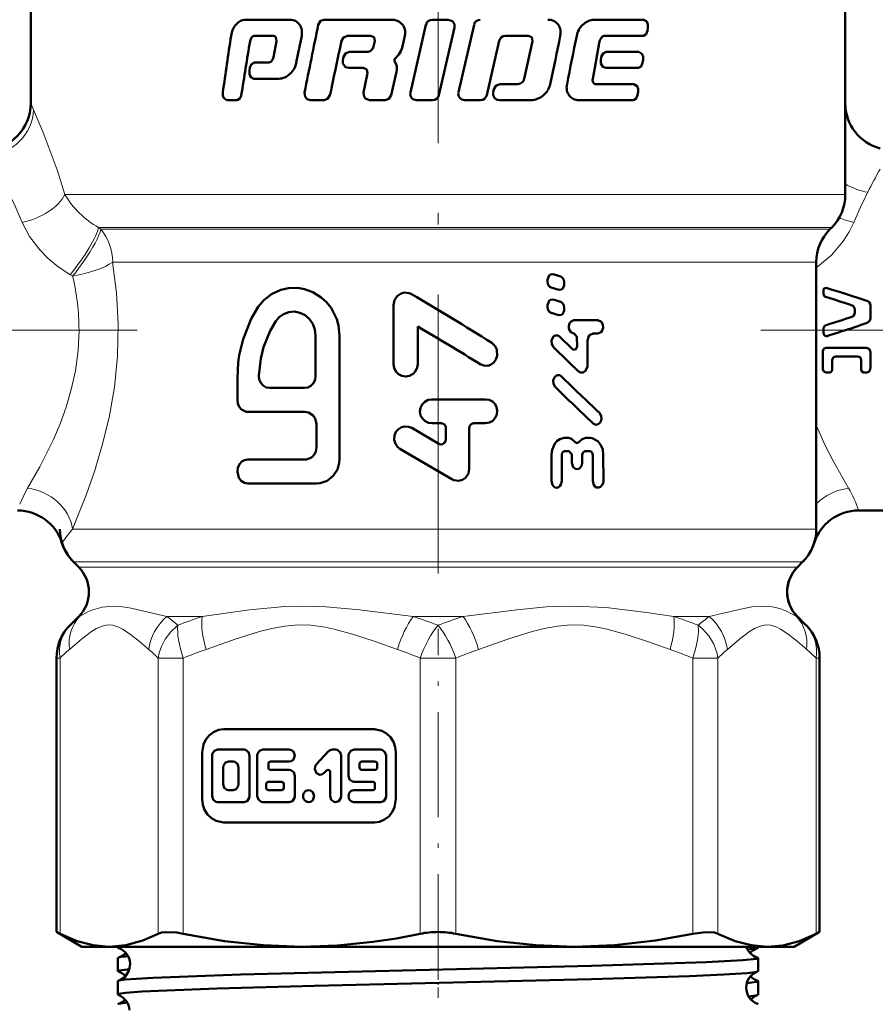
# Model space of a CAD drawing. Extents: x -2065 to 2446, y -1961 to 629.
# Tile 38 of 59: x 129 to 165, y -25 to 17. Entities that reach past the tile are written whole.
import ezdxf

# ---------------------------------------------------------------- set-up
doc = ezdxf.new("R2010")
doc.units = 0
doc.linetypes.add('DASHDOT', pattern=[18.5, 12, -3, 0.5, -3])

msp = doc.modelspace()

# ---------------------------------------------------------------- linework, layer by layer
at = {"color": 7, "linetype": 'DASHDOT', "lineweight": 18}
for p, q in [((146.565, 23.775), (146.565, -11.918)), ((133.638, 3.738), (104.103, 3.738)), ((160.439, 3.738), (188.94, 3.738))]:
    msp.add_line(p, q, dxfattribs=at)
at = {"color": 7, "lineweight": 50}
for p, q in [((129.065, 20.791), (129.065, 13.488)), ((164.065, 20.791), (164.065, 13.488)), ((164.065, 9.567), (164.065, 20.791)), ((138.28, 17.082), (140.206, 17.082)), ((141.664, 17.082), (144.55, 17.082)), ((146.32, 17.082), (147.004, 17.082)), ((153.276, 17.082), (155.408, 17.082)), ((146.047, 16.868), (145.375, 13.959)), ((146.604, 13.838), (147.277, 16.747)), ((148.111, 16.868), (147.441, 13.96)), ((155.563, 16.608), (155.583, 16.748)), ((138.71, 16.393), (139.47, 16.393)), ((139.625, 16.161), (139.498, 15.468)), ((139.599, 16.326), (139.625, 16.161)), ((140.476, 15.239), (140.706, 16.391)), ((142.676, 16.393), (143.661, 16.393)), ((143.661, 16.393), (143.819, 16.326)), ((143.85, 16.161), (143.797, 15.929)), ((143.819, 16.326), (143.85, 16.161)), ((145.022, 15.874), (145.142, 16.391)), ((148.661, 13.838), (149.192, 16.18)), ((149.457, 16.393), (150.443, 16.393)), ((150.626, 16.162), (150.272, 14.54)), ((150.443, 16.393), (150.596, 16.326)), ((150.596, 16.326), (150.626, 16.162)), ((153.296, 15.007), (153.509, 16.162)), ((153.749, 16.393), (155.387, 16.393)), ((142.756, 15.698), (143.506, 15.698)), ((153.794, 15.698), (155.197, 15.698)), ((138.676, 15.236), (139.26, 15.236)), ((142.5, 15.485), (142.47, 15.344)), ((144.78, 15.128), (144.704, 15.287)), ((144.72, 15.408), (144.885, 15.584)), ((153.581, 15.485), (153.555, 15.344)), ((155.355, 15.222), (155.377, 15.362)), ((138.479, 15.021), (138.457, 14.881)), ((142.725, 15.009), (143.351, 15.009)), ((143.351, 15.009), (143.508, 14.942)), ((143.508, 14.942), (143.54, 14.778)), ((144.554, 13.838), (144.783, 14.837)), ((153.211, 14.544), (153.296, 15.007)), ((153.768, 15.009), (155.175, 15.009)), ((138.653, 14.547), (139.729, 14.547)), ((143.54, 14.778), (143.358, 13.959)), ((148.967, 14.101), (148.935, 13.96)), ((149.233, 14.314), (149.986, 14.314)), ((153.369, 14.314), (154.979, 14.314)), ((155.142, 13.837), (155.164, 13.978)), ((137.486, 13.624), (137.929, 13.624)), ((141.067, 13.624), (141.674, 13.624)), ((143.62, 13.624), (144.286, 13.624)), ((145.647, 13.624), (146.331, 13.624)), ((147.713, 13.625), (148.392, 13.625)), ((149.201, 13.625), (150.547, 13.625)), ((152.616, 13.624), (154.957, 13.624)), ((163.401, 8.074), (163.479, 8.152)), ((162.815, 6.66), (162.815, -4.812)), ((151.838, 6.043), (151.506, 6.145)), ((151.275, 5.902), (151.275, 5.815)), ((151.42, 5.572), (151.751, 5.47)), ((151.986, 5.713), (151.986, 5.8)), ((163.132, 5.494), (163.132, 5.291)), ((144.651, 4.808), (144.651, 2.278)), ((151.275, 4.813), (151.275, 4.726)), ((151.838, 4.954), (151.506, 5.056)), ((151.986, 4.625), (151.986, 4.711)), ((165.14, 4.241), (165.14, 4.8)), ((151.42, 4.483), (151.751, 4.381)), ((164.472, 4.5), (164.472, 4.617)), ((145.692, 2.278), (145.692, 3.9)), ((152.399, 4.163), (153.434, 4.163)), ((163.132, 3.738), (163.132, 3.819)), ((141.303, 1.766), (141.303, 3.51)), ((142.333, -1.825), (142.333, 3.51)), ((152.338, 2.925), (151.785, 3.461)), ((152.412, 3.592), (152.399, 3.592)), ((152.535, 3.433), (152.536, 3.052)), ((153.434, 3.592), (153.233, 3.592)), ((163.132, 3.611), (163.132, 3.738)), ((152.984, 2.229), (152.983, 3.275)), ((163.237, 2.981), (164.986, 2.981)), ((163.097, 2.075), (163.097, 2.826)), ((164.62, 2.609), (163.639, 2.609)), ((165.14, 2.113), (165.14, 2.787)), ((163.501, 2.05), (163.501, 2.455)), ((164.747, 2.05), (164.747, 2.455)), ((163.386, 1.923), (163.237, 1.923)), ((164.986, 1.923), (164.852, 1.923)), ((137.941, 1.663), (137.941, 0.74)), ((139.321, 1.253), (140.823, 1.253)), ((146.292, 0.764), (148.611, 0.764)), ((138.387, 0.227), (140.846, 0.227)), ((141.338, -0.286), (141.338, -1.312)), ((146.696, -0.263), (146.292, -0.263)), ((148.108, -0.263), (148.611, -0.263)), ((146.595, -1.151), (145.434, -0.466)), ((146.898, -0.469), (146.898, -0.972)), ((147.907, -2.224), (147.907, -0.469)), ((151.986, -0.897), (152.17, -0.897)), ((152.912, -0.895), (153.1, -0.895)), ((144.93, -1.359), (147.151, -2.672)), ((151.444, -1.611), (151.445, -2.751)), ((151.878, -2.75), (151.877, -1.626)), ((152.195, -1.467), (151.999, -1.467)), ((152.318, -1.625), (152.318, -1.958)), ((152.764, -1.957), (152.764, -1.624)), ((153.088, -1.466), (152.888, -1.466)), ((153.213, -1.624), (153.214, -2.748)), ((153.667, -2.748), (153.666, -1.607)), ((138.387, -1.825), (140.846, -1.825)), ((138.387, -2.851), (141.338, -2.851)), ((164.631, -4.012), (171.065, -4.012)), ((130.901, -6.226), (131.126, -6.451)), ((162.005, -6.451), (162.229, -6.226)), ((131.126, -8.572), (130.755, -8.943)), ((131.126, -8.572), (130.755, -8.943)), ((162.005, -8.572), (162.375, -8.943)), ((162.005, -8.572), (162.375, -8.943)), ((130.715, -8.984), (130.755, -8.943)), ((130.169, -22.129), (130.169, -10.357)), ((162.961, -22.129), (162.961, -10.357)), ((162.961, -22.129), (162.961, -10.357)), ((143.832, -13.418), (137.353, -13.418)), ((138.229, -14.289), (137.092, -14.289)), ((140.175, -14.289), (139.037, -14.289)), ((141.86, -14.364), (141.335, -14.932)), ((142.166, -14.289), (142.027, -14.289)), ((144.093, -14.289), (142.956, -14.289)), ((136.429, -14.418), (136.429, -16.418)), ((136.855, -14.546), (136.855, -16.29)), ((137.755, -14.802), (137.565, -14.802)), ((138.466, -16.29), (138.466, -14.546)), ((138.8, -14.546), (138.8, -16.29)), ((139.369, -14.802), (140.175, -14.802)), ((142.403, -16.29), (142.403, -14.546)), ((142.719, -14.546), (142.719, -15.418)), ((143.856, -14.802), (143.288, -14.802)), ((144.33, -16.29), (144.33, -14.546)), ((144.756, -16.418), (144.756, -14.418)), ((137.328, -15.059), (137.328, -15.777)), ((137.992, -15.777), (137.992, -15.059)), ((139.274, -15.059), (139.274, -14.905)), ((140.175, -15.161), (139.369, -15.161)), ((141.67, -15.295), (141.767, -15.19)), ((143.193, -14.905), (143.193, -15.059)), ((143.288, -15.161), (143.856, -15.161)), ((143.951, -15.059), (143.951, -14.905)), ((140.412, -16.29), (140.412, -15.418)), ((141.929, -15.262), (141.929, -16.29)), ((137.565, -16.033), (137.755, -16.033)), ((139.183, -15.777), (139.183, -15.931)), ((139.843, -15.674), (139.277, -15.674)), ((139.277, -16.033), (139.843, -16.033)), ((139.938, -15.931), (139.938, -15.777)), ((142.956, -15.674), (143.761, -15.674)), ((143.761, -16.033), (142.956, -16.033)), ((143.856, -15.777), (143.856, -15.931)), ((137.092, -16.546), (138.229, -16.546)), ((139.037, -16.546), (140.175, -16.546)), ((142.956, -16.546), (144.093, -16.546)), ((137.353, -17.418), (143.832, -17.418)), ((130.169, -22.129), (130.322, -22.207)), ((131.265, -22.762), (130.169, -22.129)), ((161.865, -22.762), (162.961, -22.129)), ((162.809, -22.207), (162.961, -22.129)), ((131.265, -22.762), (132.43, -22.762)), ((132.43, -22.762), (140.71, -22.762)), ((132.806, -22.805), (132.806, -22.762)), ((140.71, -22.762), (146.565, -22.762)), ((146.565, -22.762), (152.42, -22.762)), ((152.42, -22.762), (160.701, -22.762)), ((159.866, -22.888), (160.283, -22.83)), ((160.325, -22.805), (160.325, -22.762)), ((160.701, -22.762), (161.865, -22.762)), ((132.806, -23.81), (132.806, -23.248)), ((160.325, -23.81), (160.325, -23.248)), ((132.806, -24.816), (132.806, -24.243)), ((160.325, -24.816), (160.325, -24.243))]:
    msp.add_line(p, q, dxfattribs=at)
at = {"color": 7, "lineweight": 18}
for p, q in [((129.065, 13.488), (129.187, 13.214)), ((130.533, 9.567), (164.065, 9.567)), ((131.978, 8.152), (163.479, 8.152)), ((131.978, 8.152), (132.08, 8.074)), ((132.08, 8.074), (163.401, 8.074)), ((132.584, 6.66), (132.791, 6.66)), ((132.791, 6.66), (160.13, 6.66)), ((160.13, 6.66), (162.815, 6.66)), ((130.864, 6.061), (130.758, 6.123)), ((162.815, -0.319), (162.846, -0.396)), ((162.846, -0.396), (162.816, -0.403)), ((130.86, -4.812), (162.815, -4.812)), ((162.229, -6.226), (130.901, -6.226)), ((131.126, -6.451), (162.005, -6.451)), ((131.163, -8.572), (131.126, -8.572)), ((134.914, -8.572), (136.435, -8.572)), ((145.489, -8.572), (147.641, -8.572)), ((156.695, -8.572), (158.217, -8.572)), ((161.967, -8.572), (162.005, -8.572)), ((130.745, -8.953), (130.755, -8.943)), ((130.755, -8.943), (130.782, -8.917)), ((162.331, -8.899), (162.375, -8.943)), ((162.375, -8.943), (162.413, -8.983)), ((130.169, -10.357), (130.322, -10.357)), ((130.322, -10.357), (130.322, -22.207)), ((134.538, -22.207), (134.538, -10.357)), ((134.538, -10.357), (135.62, -10.357)), ((135.62, -10.357), (135.62, -22.207)), ((145.8, -22.207), (145.8, -10.357)), ((146.565, -10.357), (145.8, -10.357)), ((147.331, -10.357), (146.565, -10.357)), ((147.331, -10.357), (147.331, -22.207)), ((157.51, -22.207), (157.51, -10.357)), ((157.51, -10.357), (158.592, -10.357)), ((158.592, -10.357), (158.592, -22.207)), ((162.809, -22.207), (162.809, -10.357)), ((162.809, -10.357), (162.961, -10.357))]:
    msp.add_line(p, q, dxfattribs=at)
at = {"color": 7, "linetype": 'DASHDOT', "lineweight": 18, "ltscale": 0.376445}
msp.add_line((146.565, -24.16), (146.565, -9.102), dxfattribs=at)
at = {"color": 7, "linetype": 'DASHDOT', "lineweight": 18, "ltscale": 0.037488}
msp.add_line((146.565, -24.962), (146.565, -23.462), dxfattribs=at)
at = {"color": 7, "lineweight": 50}
for points in [[(141.664, 17.082), (141.519, 17.032), (141.42, 16.868)], [(147.277, 16.747), (147.269, 16.894), (147.185, 17.016), (147.004, 17.082)], [(155.583, 16.748), (155.58, 16.881), (155.535, 17.001), (155.408, 17.082)], [(155.387, 16.393), (155.507, 16.463), (155.563, 16.608)], [(142.421, 16.179), (142.498, 16.32), (142.676, 16.393)], [(142.756, 15.698), (142.606, 15.648), (142.5, 15.485)], [(153.794, 15.698), (153.654, 15.633), (153.581, 15.485)], [(155.377, 15.362), (155.375, 15.496), (155.328, 15.617), (155.197, 15.698)], [(138.676, 15.236), (138.543, 15.169), (138.479, 15.021)], [(142.47, 15.344), (142.476, 15.2), (142.591, 15.048), (142.725, 15.009)], [(153.555, 15.344), (153.559, 15.206), (153.65, 15.053), (153.768, 15.009)], [(138.457, 14.881), (138.46, 14.746), (138.489, 14.662), (138.542, 14.593), (138.653, 14.547)], [(155.175, 15.009), (155.298, 15.077), (155.355, 15.222)], [(149.233, 14.314), (149.063, 14.254), (148.967, 14.101)], [(155.164, 13.978), (155.162, 14.111), (155.122, 14.221), (154.979, 14.314)], [(137.317, 13.96), (137.319, 13.828), (137.361, 13.707), (137.486, 13.624)], [(137.929, 13.624), (138.053, 13.693), (138.113, 13.838)], [(140.831, 13.959), (140.852, 13.773), (140.94, 13.665), (141.067, 13.624)], [(141.674, 13.624), (141.819, 13.675), (141.92, 13.838)], [(143.358, 13.959), (143.384, 13.768), (143.444, 13.692), (143.62, 13.624)], [(144.286, 13.624), (144.457, 13.684), (144.554, 13.838)], [(154.957, 13.624), (155.082, 13.692), (155.142, 13.837)], [(151.506, 6.145), (151.395, 6.134), (151.335, 6.085), (151.278, 5.94), (151.275, 5.902)], [(151.986, 5.8), (151.973, 5.891), (151.932, 5.974), (151.838, 6.043)], [(142.333, 3.51), (142.283, 3.933), (142.214, 4.212), (141.969, 4.692), (141.771, 4.937), (141.542, 5.147), (141.19, 5.368), (140.82, 5.504), (140.546, 5.553), (140.142, 5.549), (139.813, 5.478), (139.402, 5.29), (139.083, 5.022), (138.843, 4.741)], [(151.275, 5.815), (151.288, 5.724), (151.346, 5.618), (151.42, 5.572)], [(151.751, 5.47), (151.863, 5.48), (151.924, 5.529), (151.983, 5.674), (151.986, 5.713)], [(145.431, 5.283), (145.33, 5.328), (145.109, 5.35), (144.949, 5.303), (144.812, 5.206), (144.688, 5.021), (144.651, 4.808)], [(138.843, 4.741), (138.537, 4.221), (138.188, 3.351), (138.025, 2.659), (137.98, 2.343), (137.941, 1.663)], [(151.506, 5.056), (151.395, 5.046), (151.335, 4.996), (151.278, 4.851), (151.275, 4.813)], [(151.275, 4.726), (151.288, 4.636), (151.346, 4.53), (151.42, 4.483)], [(151.986, 4.711), (151.973, 4.803), (151.932, 4.885), (151.838, 4.954)], [(164.472, 4.617), (164.461, 4.687), (164.413, 4.767), (164.354, 4.803)], [(165.032, 4.979), (165.088, 4.943), (165.131, 4.866), (165.14, 4.8)], [(141.303, 3.51), (141.273, 3.764), (141.184, 4.004), (141.041, 4.213), (140.853, 4.378), (140.633, 4.488), (140.394, 4.534), (140.155, 4.514), (139.93, 4.43), (139.735, 4.29), (139.596, 4.126)], [(151.751, 4.381), (151.863, 4.391), (151.924, 4.44), (151.983, 4.586), (151.986, 4.625)], [(164.354, 4.313), (164.413, 4.35), (164.461, 4.431), (164.472, 4.5)], [(165.14, 4.241), (165.123, 4.154), (165.032, 4.061)], [(139.596, 4.126), (139.346, 3.703), (139.065, 3.009), (138.944, 2.522), (138.866, 1.781)], [(152.399, 4.162), (152.279, 4.117), (152.213, 4.032), (152.179, 3.914), (152.188, 3.791), (152.265, 3.65), (152.399, 3.592)], [(153.434, 3.592), (153.574, 3.653), (153.622, 3.719), (153.658, 3.839), (153.65, 3.965), (153.582, 4.093), (153.434, 4.163)], [(151.785, 3.461), (151.721, 3.505), (151.619, 3.514), (151.559, 3.489), (151.51, 3.445), (151.445, 3.299), (151.451, 3.138), (151.525, 3.005)], [(152.412, 3.591), (152.533, 3.455), (152.535, 3.433)], [(152.983, 3.275), (153.026, 3.452), (153.079, 3.525), (153.233, 3.592)], [(163.28, 3.485), (163.235, 3.482), (163.174, 3.51), (163.139, 3.568), (163.132, 3.611)], [(148.38, 2.273), (148.533, 2.212), (148.707, 2.209), (148.822, 2.247), (148.958, 2.345), (149.055, 2.482), (149.105, 2.639), (149.085, 2.913), (149.016, 3.052), (148.87, 3.194)], [(152.536, 3.052), (152.514, 2.962), (152.485, 2.925), (152.447, 2.9), (152.389, 2.897), (152.338, 2.925)], [(163.097, 2.826), (163.11, 2.893), (163.152, 2.949), (163.237, 2.981)], [(164.986, 2.981), (165.102, 2.915), (165.14, 2.787)], [(163.639, 2.609), (163.538, 2.56), (163.501, 2.455)], [(164.747, 2.455), (164.714, 2.559), (164.62, 2.609)], [(144.651, 2.278), (144.678, 2.115), (144.751, 1.966), (144.867, 1.847), (145.016, 1.771), (145.181, 1.746), (145.345, 1.777), (145.491, 1.858), (145.603, 1.981), (145.671, 2.134), (145.692, 2.278)], [(152.586, 1.975), (152.689, 1.917), (152.805, 1.924), (152.901, 1.994), (152.98, 2.171), (152.984, 2.229)], [(138.866, 1.781), (138.885, 1.62), (138.948, 1.472), (139.05, 1.354), (139.18, 1.278), (139.321, 1.253)], [(140.823, 1.253), (140.97, 1.278), (141.105, 1.352), (141.212, 1.466), (141.28, 1.611), (141.303, 1.766)], [(151.86, 1.754), (151.795, 1.797), (151.694, 1.807), (151.634, 1.782), (151.584, 1.738), (151.518, 1.592), (151.525, 1.431), (151.599, 1.298)], [(163.237, 1.923), (163.171, 1.941), (163.11, 2.009), (163.097, 2.075)], [(163.501, 2.05), (163.49, 1.995), (163.441, 1.938), (163.386, 1.923)], [(164.852, 1.923), (164.774, 1.965), (164.747, 2.05)], [(165.14, 2.113), (165.116, 2.01), (165.084, 1.966), (164.986, 1.923)], [(137.941, 0.74), (137.964, 0.581), (138.026, 0.437), (138.126, 0.323), (138.32, 0.233), (138.387, 0.227)], [(146.292, 0.764), (146.134, 0.737), (145.991, 0.663), (145.879, 0.546), (145.808, 0.398), (145.787, 0.237), (145.817, 0.077), (145.895, -0.066), (146.013, -0.178), (146.161, -0.245), (146.292, -0.263)], [(148.611, -0.263), (148.77, -0.235), (148.913, -0.159), (149.025, -0.036), (149.093, 0.116), (149.11, 0.28), (149.082, 0.422), (149.016, 0.552), (148.903, 0.667), (148.755, 0.741), (148.611, 0.764)], [(140.846, 0.227), (140.997, 0.201), (141.194, 0.076), (141.285, -0.056), (141.338, -0.286)], [(153.227, -0.268), (153.342, -0.324), (153.443, -0.306), (153.507, -0.259), (153.554, -0.192), (153.587, -0.071), (153.576, 0.054), (153.498, 0.189)], [(145.434, -0.466), (145.289, -0.41), (145.134, -0.399), (144.989, -0.436), (144.861, -0.516), (144.758, -0.635), (144.693, -0.794), (144.683, -0.973), (144.732, -1.143), (144.824, -1.275), (144.93, -1.359)], [(146.898, -0.972), (146.86, -1.092), (146.758, -1.168), (146.672, -1.176), (146.595, -1.151)], [(151.986, -0.897), (151.8, -0.94), (151.678, -1.022), (151.581, -1.134), (151.465, -1.412), (151.444, -1.611)], [(152.447, -1.057), (152.297, -0.926), (152.17, -0.897)], [(152.632, -1.057), (152.582, -1.101), (152.517, -1.108), (152.477, -1.089), (152.447, -1.057)], [(152.912, -0.896), (152.755, -0.94), (152.632, -1.057)], [(153.666, -1.607), (153.64, -1.396), (153.564, -1.2), (153.437, -1.036), (153.186, -0.904), (153.1, -0.895)], [(141.338, -1.312), (141.313, -1.472), (141.242, -1.616), (141.132, -1.729), (140.92, -1.819), (140.846, -1.825)], [(151.877, -1.626), (151.897, -1.539), (151.939, -1.487), (151.999, -1.467)], [(152.195, -1.467), (152.316, -1.603), (152.318, -1.625)], [(152.764, -1.624), (152.784, -1.536), (152.828, -1.485), (152.888, -1.466)], [(153.088, -1.466), (153.154, -1.489), (153.192, -1.535), (153.213, -1.624)], [(138.387, -1.825), (138.253, -1.849), (138.141, -1.91), (138.034, -2.023), (137.963, -2.179), (137.941, -2.346), (138.009, -2.61), (138.1, -2.732), (138.242, -2.823), (138.387, -2.851)], [(141.338, -2.851), (141.494, -2.838), (141.795, -2.736), (142.061, -2.529), (142.239, -2.256), (142.322, -1.97), (142.333, -1.825)], [(152.318, -1.958), (152.376, -2.15), (152.466, -2.226), (152.54, -2.243)], [(152.54, -2.243), (152.649, -2.206), (152.743, -2.077), (152.764, -1.957)], [(147.151, -2.672), (147.247, -2.716), (147.46, -2.738), (147.614, -2.694), (147.747, -2.603), (147.867, -2.426), (147.907, -2.224)], [(151.445, -2.751), (151.479, -2.906), (151.524, -2.972), (151.588, -3.019), (151.69, -3.033), (151.74, -3.016), (151.803, -2.966), (151.847, -2.899), (151.878, -2.75)], [(153.214, -2.748), (153.254, -2.91), (153.305, -2.976), (153.373, -3.02), (153.472, -3.03), (153.541, -3.003), (153.642, -2.878), (153.667, -2.748)], [(137.353, -13.418), (137.132, -13.447), (136.923, -13.534), (136.739, -13.671), (136.591, -13.852), (136.487, -14.069), (136.429, -14.418)], [(144.756, -14.418), (144.729, -14.178), (144.649, -13.952), (144.522, -13.753), (144.354, -13.593), (144.154, -13.48), (143.832, -13.418)], [(137.092, -14.289), (136.955, -14.336), (136.866, -14.468), (136.855, -14.546)], [(138.466, -14.546), (138.42, -14.394), (138.298, -14.3), (138.229, -14.289)], [(139.037, -14.289), (138.9, -14.337), (138.812, -14.467), (138.8, -14.546)], [(140.175, -14.802), (140.263, -14.784), (140.351, -14.716), (140.412, -14.546), (140.351, -14.375), (140.263, -14.308), (140.175, -14.289)], [(142.403, -14.546), (142.357, -14.394), (142.236, -14.3), (142.166, -14.289)], [(142.956, -14.289), (142.819, -14.336), (142.73, -14.468), (142.719, -14.546)], [(144.33, -14.546), (144.284, -14.394), (144.163, -14.3), (144.093, -14.289)], [(137.565, -14.802), (137.426, -14.851), (137.34, -14.979), (137.328, -15.059)], [(137.992, -15.059), (137.947, -14.908), (137.828, -14.815), (137.755, -14.802)], [(140.412, -15.418), (140.366, -15.266), (140.244, -15.173), (140.175, -15.161)], [(141.335, -14.932), (141.285, -15.013), (141.266, -15.129), (141.337, -15.296), (141.491, -15.37), (141.565, -15.361), (141.67, -15.295)], [(142.719, -15.418), (142.765, -15.569), (142.886, -15.663), (142.956, -15.674)], [(137.328, -15.777), (137.374, -15.928), (137.492, -16.021), (137.565, -16.033)], [(137.755, -16.033), (137.894, -15.984), (137.98, -15.856), (137.992, -15.777)], [(141.004, -16.546), (141.092, -16.528), (141.182, -16.459), (141.241, -16.288), (141.18, -16.118), (141.091, -16.052), (141.004, -16.033)], [(136.429, -16.418), (136.457, -16.657), (136.537, -16.883), (136.663, -17.082), (136.831, -17.242), (137.032, -17.355), (137.353, -17.418)], [(136.855, -16.29), (136.9, -16.441), (137.022, -16.535), (137.092, -16.546)], [(138.229, -16.546), (138.366, -16.499), (138.455, -16.368), (138.466, -16.29)], [(138.8, -16.29), (138.846, -16.441), (138.968, -16.535), (139.037, -16.546)], [(140.175, -16.546), (140.311, -16.499), (140.4, -16.368), (140.412, -16.29)], [(141.929, -16.29), (141.975, -16.442), (142.097, -16.535), (142.166, -16.546)], [(142.166, -16.546), (142.303, -16.499), (142.392, -16.368), (142.403, -16.29)], [(143.832, -17.418), (144.054, -17.388), (144.262, -17.301), (144.447, -17.164), (144.594, -16.983), (144.698, -16.766), (144.756, -16.418)], [(144.093, -16.546), (144.23, -16.499), (144.319, -16.368), (144.33, -16.29)], [(130.322, -22.207), (131.054, -22.521), (131.751, -22.702), (132.43, -22.762)], [(132.43, -22.762), (133.143, -22.696), (133.876, -22.496), (134.538, -22.207)], [(134.538, -22.207), (134.683, -22.157), (134.867, -22.132), (135.336, -22.157), (135.62, -22.207)], [(135.62, -22.207), (137.389, -22.521), (139.07, -22.702), (140.71, -22.762)], [(140.71, -22.762), (142.24, -22.71), (143.768, -22.557), (144.786, -22.402), (145.8, -22.207)], [(147.331, -22.207), (149.099, -22.521), (150.78, -22.702), (152.42, -22.762)], [(152.42, -22.762), (154.142, -22.696), (155.912, -22.496), (157.51, -22.207)], [(157.51, -22.207), (158.044, -22.132), (158.448, -22.157), (158.592, -22.207)], [(158.592, -22.207), (159.326, -22.521), (160.022, -22.702), (160.701, -22.762)], [(160.701, -22.762), (161.38, -22.703), (162.076, -22.521), (162.809, -22.207)], [(132.806, -22.805), (132.807, -22.8), (132.81, -22.797), (132.82, -22.79), (132.844, -22.781), (132.93, -22.762)], [(132.847, -22.83), (132.819, -22.819), (132.81, -22.813), (132.806, -22.808), (132.806, -22.805)], [(160.283, -22.83), (160.312, -22.819), (160.32, -22.813), (160.324, -22.808), (160.325, -22.805)], [(132.806, -23.248), (132.806, -23.245), (132.811, -23.239), (132.821, -23.233), (132.855, -23.221)], [(153.162, -23.587), (158.087, -23.431), (159.654, -23.347), (160.248, -23.281), (160.301, -23.266), (160.316, -23.259), (160.322, -23.254), (160.324, -23.252), (160.325, -23.248)], [(160.325, -23.248), (160.324, -23.245), (160.319, -23.239), (160.309, -23.233), (160.275, -23.221)], [(133.341, -23.484), (133.3, -23.768), (133.121, -24.051), (132.871, -24.21), (132.847, -24.218)], [(132.847, -24.218), (133.115, -24.176), (134.326, -24.093), (138.084, -23.956), (145.044, -23.78), (153.162, -23.587)], [(132.806, -23.81), (132.807, -23.807), (132.812, -23.8), (132.824, -23.794), (132.864, -23.781), (133.315, -23.723)], [(153.162, -24.153), (157.372, -24.024), (158.84, -23.96), (159.84, -23.895), (160.196, -23.854), (160.29, -23.833)], [(132.806, -24.816), (132.807, -24.811), (132.81, -24.808), (132.819, -24.802), (132.842, -24.793), (133.131, -24.746), (133.833, -24.692), (137.081, -24.557), (141.256, -24.44), (153.162, -24.153)], [(132.806, -24.243), (132.806, -24.24), (132.81, -24.235), (132.818, -24.229), (132.847, -24.218)], [(159.832, -24.328), (160.269, -24.271), (160.307, -24.259), (160.318, -24.252), (160.324, -24.246), (160.325, -24.243)], [(160.325, -24.243), (160.324, -24.24), (160.32, -24.235), (160.312, -24.229), (160.284, -24.218)], [(159.905, -24.895), (160.216, -24.857), (160.295, -24.837)]]:
    msp.add_lwpolyline(points, dxfattribs=at)
at = {"color": 7, "lineweight": 18}
for points in [[(129.187, 13.214), (129.601, 12.231), (130.195, 10.633), (130.533, 9.567)], [(128.7, 8.371), (128.347, 9.171), (127.986, 9.896), (127.389, 10.96), (127.201, 11.27)], [(130.758, 6.123), (130.176, 6.515), (129.795, 6.836), (129.452, 7.186), (129.018, 7.76), (128.7, 8.371)], [(164.43, 8.371), (164.23, 7.958), (163.975, 7.558), (163.468, 6.963), (162.815, 6.411)], [(132.584, 6.66), (132.754, 5.347), (132.826, 3.991), (132.793, 2.622), (132.656, 1.286), (132.429, -0.009), (132.139, -1.212), (131.814, -2.3), (131.461, -3.315), (130.86, -4.812)], [(128.927, -3.058), (129.46, -2.134), (130.043, -0.962), (130.327, -0.29), (130.587, 0.432), (130.808, 1.187), (130.982, 1.992), (131.099, 2.859), (131.138, 3.738)], [(162.846, -0.396), (163.189, -1.185), (163.552, -1.913), (164.203, -3.058)], [(128.59, -3.739), (128.854, -3.188), (128.927, -3.058)], [(131.163, -8.572), (131.519, -8.371), (131.736, -8.278), (132.127, -8.164), (132.592, -8.119)], [(132.592, -8.119), (133.013, -8.15), (133.383, -8.212), (134.163, -8.391), (134.914, -8.572)], [(136.435, -8.572), (138.465, -8.279), (139.977, -8.141), (140.785, -8.119)], [(140.785, -8.119), (141.762, -8.15), (143.193, -8.279), (145.489, -8.572)], [(147.641, -8.572), (149.947, -8.278), (151.221, -8.16), (152.364, -8.119)], [(152.364, -8.119), (153.79, -8.185), (155.522, -8.394), (156.695, -8.572)], [(158.217, -8.572), (159.447, -8.277), (160.053, -8.159), (160.546, -8.119)], [(160.546, -8.119), (160.927, -8.15), (161.252, -8.228), (161.534, -8.335), (161.967, -8.572)], [(134.133, -9.987), (133.735, -9.65), (133.334, -9.328), (133.009, -9.109), (132.844, -9.025), (132.593, -8.945), (132.365, -8.932), (132.129, -8.981), (131.896, -9.084), (131.678, -9.218), (131.245, -9.55), (130.726, -9.987)], [(135.386, -8.943), (135.083, -9.223), (134.842, -9.543), (134.681, -9.853), (134.583, -10.136), (134.538, -10.357)], [(144.823, -9.987), (143.86, -9.65), (142.894, -9.328), (142.107, -9.109), (141.71, -9.025), (141.104, -8.945), (140.555, -8.932), (139.984, -8.981), (139.421, -9.084), (138.896, -9.218), (137.851, -9.55), (136.598, -9.987)], [(156.533, -9.987), (155.57, -9.65), (154.604, -9.328), (153.818, -9.109), (153.42, -9.025), (152.814, -8.945), (152.265, -8.932), (151.694, -8.981), (151.131, -9.084), (150.606, -9.218), (149.561, -9.55), (148.308, -9.987)], [(157.51, -10.357), (157.643, -9.922), (157.727, -9.507), (157.754, -9.207), (157.745, -8.943)], [(162.404, -9.987), (162.005, -9.65), (161.605, -9.328), (161.279, -9.109), (161.115, -9.025), (160.864, -8.945), (160.636, -8.932), (160.4, -8.981), (160.167, -9.084), (159.949, -9.218), (159.516, -9.55), (158.997, -9.987)]]:
    msp.add_lwpolyline(points, dxfattribs=at)
at = {"color": 7, "lineweight": 50}
for centre, radius, start, end in [((138.41, 16.415), 0.698, 118.648, 138.3853), ((138.283, 16.652), 0.429, 90.3796, 118.9359), ((140.213, 16.591), 0.49, 62.9414, 90.8066), ((140.208, 16.578), 0.504, 36.7117, 63.1025), ((144.561, 16.403), 0.679, 66.8678, 90.9164), ((144.597, 16.492), 0.582, 41.6795, 66.6746), ((146.316, 16.806), 0.275, 89.1109, 166.9741), ((148.378, 16.809), 0.273, 89.4247, 167.3589), ((151.294, 16.512), 0.57, 64.7254, 91.0241), ((151.309, 16.554), 0.525, 38.276, 64.2203), ((153.393, 16.218), 0.888, 114.3979, 131.885), ((153.281, 16.467), 0.615, 90.4446, 114.4784), ((138.632, 16.266), 0.967, 155.8929, 172.5603), ((138.573, 16.291), 0.903, 139.3445, 155.8358), ((140.153, 16.552), 0.563, 11.0898, 35.4859), ((139.98, 16.527), 0.738, 349.4144, 10.4597), ((612.596, -80.036), 481.038, 168.37832, 168.73183), ((144.632, 16.542), 0.523, 13.1635, 40.2222), ((144.523, 16.527), 0.633, 347.6123, 12.2146), ((151.28, 16.55), 0.551, 11.5745, 36.6994), ((151.103, 16.527), 0.729, 349.2773, 10.5953), ((153.313, 16.251), 0.803, 149.3997, 170.0237), ((153.434, 16.186), 0.941, 132.4723, 149.7346), ((469.69, -33.485), 335.742, 171.45687, 171.87621), ((487.046, -41.428), 353.283, 170.61815, 171.00002), ((138.815, 16.104), 0.331, 137.9785, 169.904), ((138.716, 16.202), 0.191, 91.7893, 139.723), ((139.477, 16.249), 0.143, 32.3577, 92.7757), ((705.904, -105.456), 576.462, 167.8188, 168.056805), ((149.456, 16.123), 0.269, 89.7996, 167.9327), ((-346.632, 118.94), 508.891, 348.13579, 348.37446), ((-292.221, 104.423), 453.372, 348.53592, 348.80355), ((153.828, 16.096), 0.325, 134.9517, 168.1808), ((153.754, 16.179), 0.214, 91.4217, 136.7535), ((143.506, 15.983), 0.285, 269.9966, 310.1194), ((143.495, 16.008), 0.312, 308.6956, 345.3235), ((144.177, 16.095), 0.873, 324.1514, 345.3606), ((139.253, 15.452), 0.216, 271.9111, 316.5287), ((139.178, 15.533), 0.326, 315.2376, 348.5104), ((139.644, 15.393), 0.847, 329.9476, 349.4919), ((144.776, 15.34), 0.0879, 129.3246, 216.2249), ((139.565, 15.439), 0.938, 312.6657, 329.8865), ((144.186, 14.977), 0.613, 346.7671, 14.1878), ((139.725, 15.145), 0.598, 270.2997, 294.7998), ((139.624, 15.382), 0.856, 294.3232, 312.3779), ((149.992, 14.61), 0.289, 306.9279, 346.0338), ((153.407, 14.491), 0.202, 164.7047, 212.9533), ((149.978, 14.614), 0.301, 271.6384, 308.5393), ((150.492, 14.543), 0.929, 309.594, 327.6325), ((150.533, 14.511), 0.877, 327.999, 347.1481), ((152.738, 14.169), 0.647, 167.0812, 191.0248), ((152.64, 14.149), 0.547, 190.9675, 216.1427), ((153.361, 14.462), 0.148, 213.2548, 272.9146), ((145.643, 13.9), 0.275, 167.4877, 270.794), ((146.335, 13.9), 0.275, 269.1104, 346.9538), ((147.709, 13.9), 0.275, 167.537, 270.7746), ((148.394, 13.897), 0.272, 269.4226, 347.5766), ((149.202, 13.898), 0.273, 166.9363, 269.7842), ((150.546, 14.391), 0.766, 270.0359, 291.8521), ((150.483, 14.564), 0.95, 291.4841, 309.2075), ((152.616, 14.153), 0.531, 218.0017, 243.1281), ((152.608, 14.143), 0.518, 243.4428, 270.8226), ((127.065, 13.488), 2, 269.9989, 0.0007), ((166.065, 13.488), 2, 179.9993, 255.5244), ((162.065, 9.567), 2, 315, 360), ((164.815, 6.66), 2, 134.9999, 180), ((163.231, 5.444), 0.11, 63.6512, 153.4953), ((149.673, -39.716), 47.26, 71.0344, 73.2665), ((72.976, -118.019), 143.013, 57.94847, 59.56046), ((163.257, 5.286), 0.124, 177.9824, 251.3366), ((147.267, -46.414), 53.992, 71.5513, 72.8175), ((144.674, 62.898), 61.802, 287.46068, 288.56806), ((69.949, -124.357), 148.952, 58.22708, 59.43567), ((163.26, 3.824), 0.126, 109.4203, 182.4235), ((149.016, 49.9), 48.557, 288.068, 289.259), ((140.085, 77.923), 77.968, 287.30673, 287.92047), ((212.87, 65.159), 87.329, 225.37571, 226.34556), ((240.205, 92.604), 126.723, 225.8007, 226.82531), ((226.547, 77.637), 106.981, 225.52689, 226.73659), ((146.695, -0.465), 0.202, 358.9408, 89.7784), ((148.109, -0.465), 0.202, 90.3302, 181.1568), ((128.499, -6.012), 2, 17.4522, 90.0026), ((164.631, -6.012), 2, 89.9974, 162.5478), ((132.315, -4.812), 2, 180, 224.9998), ((160.815, -4.812), 2, 315.0002, 360), ((132.315, -4.812), 2, 197.4537, 225), ((160.815, -4.812), 2, 316.6316, 342.5463), ((130.065, -7.512), 1.5, 315, 45), ((163.065, -7.512), 1.5, 135, 225), ((163.065, -7.512), 1.5, 136.6316, 225), ((130.065, -7.512), 1.5, 315, 316.6316), ((132.169, -10.357), 2, 135, 180), ((160.961, -10.357), 2, 0, 45), ((160.961, -10.357), 2, 0, 45), ((142.029, -14.517), 0.228, 90.5034, 137.9633), ((139.374, -14.9), 0.099, 92.7194, 182.4973), ((143.292, -14.9), 0.099, 92.7495, 182.4757), ((143.852, -14.9), 0.099, 357.5221, 87.2398), ((139.374, -15.063), 0.099, 177.499, 267.2768), ((141.835, -15.251), 0.0913, 90.5034, 137.9633), ((141.83, -15.258), 0.099, 357.4988, 87.2772), ((143.292, -15.063), 0.099, 177.5221, 267.2398), ((143.852, -15.063), 0.099, 272.7495, 2.4757), ((139.282, -15.773), 0.099, 92.7495, 182.4757), ((139.282, -15.935), 0.099, 177.5221, 267.2398), ((139.838, -15.773), 0.099, 357.5221, 87.2398), ((139.838, -15.935), 0.099, 272.7495, 2.4757), ((143.757, -15.773), 0.099, 357.499, 87.2768), ((143.757, -15.935), 0.099, 272.7194, 2.4973), ((146.554, -25.858), 3.729, 89.8318, 101.6737), ((146.576, -25.858), 3.729, 78.3264, 90.1681), ((132.613, -23.517), 0.727, 2.6288, 71.2194), ((160.492, -22.538), 0.717, 198.1244, 252.3534), ((160.497, -23.489), 0.693, 107.9979, 138.9737), ((132.657, -22.568), 0.682, 286.9336, 317.0682), ((133.435, -26.081), 2.919, 93.6253, 101.471), ((132.844, -23.787), 0.0457, 211.5171, 265.8517), ((132.614, -24.491), 0.697, 41.0776, 70.9603), ((160.537, -24.519), 0.73, 109.8155, 180.6518), ((160.495, -23.564), 0.688, 223.0379, 252.1336), ((160.286, -23.787), 0.0457, 274.1483, 328.4829), ((160.536, -24.529), 0.73, 179.8586, 250.2518), ((132.84, -24.798), 0.0392, 208.7329, 264.2921), ((132.576, -25.519), 0.73, 2.7344, 69.1449), ((160.538, -25.497), 0.703, 110.2482, 138.8586), ((160.291, -24.798), 0.0392, 275.7079, 331.2671), ((132.844, -25.261), 0.0451, 94.0544, 148.3), ((132.616, -24.56), 0.693, 288.9306, 316.8861), ((133.351, -27.474), 2.316, 93.4278, 102.742), ((160.287, -25.261), 0.0451, 31.7, 85.9456)]:
    msp.add_arc(centre, radius, start, end, dxfattribs=at)
at = {"color": 7, "lineweight": 18}
for centre, radius, start, end in [((183.884, 0.07), 21.159, 149.9701, 153.0313), ((165.474, 12.306), 2.679, 238.2553, 260.3594), ((133.901, 11.567), 3.919, 210.6991, 240.6014), ((180.661, 1.684), 17.554, 152.9555, 157.6084), ((165.138, 11.737), 3.44, 247.0795, 258.1209), ((122.539, 12.834), 10.732, 320.8669, 324.8807), ((121.038, 3.721), 10.1, 0.0991, 13.3937), ((164.469, -5.36), 2.317, 96.5814, 135.5459), ((160.945, -5.097), 3.843, 16.4062, 32.0351), ((135.029, -8.43), 5.52, 139.0513, 146.8576), ((134.614, -12.78), 5.441, 129.3559, 135.1646), ((130.986, -14.057), 6.747, 49.2926, 54.3913), ((141.979, -25.933), 18.224, 107.7111, 111.2104), ((139.726, -27.041), 19.347, 69.2976, 72.6677), ((153.405, -27.041), 19.347, 107.3323, 110.7024), ((151.151, -25.933), 18.224, 68.7896, 72.2889), ((162.145, -14.057), 6.747, 125.6087, 130.7074), ((158.517, -12.78), 5.441, 44.8354, 50.6441), ((134.514, -14.527), 5.913, 129.841, 135.1615), ((130.345, -14.527), 5.913, 44.8385, 50.159), ((142.105, -25.975), 16.91, 109.0079, 112.5497), ((139.315, -25.975), 16.91, 67.4503, 70.9921), ((153.815, -25.975), 16.91, 109.0079, 112.5497), ((151.025, -25.975), 16.91, 67.4503, 70.9921), ((162.785, -14.527), 5.913, 129.841, 135.1615), ((158.616, -14.527), 5.913, 44.8385, 50.159)]:
    msp.add_arc(centre, radius, start, end, dxfattribs=at)
for centre, major_axis, ratio, start_param, end_param in [((127.201, 13.214), (1.797, 0.878), 0.965578, 4.271437, 5.814526), ((128.7, 9.567), (1.901, 0.62), 0.578335, 4.525901, 5.769568), ((130.758, 6.738), (-1.191, -1.607), 0.189078, 1.321005, 2.76852), ((130.864, 6.66), (-1.191, -1.606), 0.183903, 1.706348, 2.766171), ((130.864, 6.66), (0, 2), 0.860354, 4.712389, 5.497787), ((130.864, 6.66), (1.966, 0.366), 0.295036, 4.657547, 5.720519), ((128.927, -4.812), (1.8, -0.872), 0.854078, 0.516239, 1.963331), ((132.574, -9.987), (1.277, -1.539), 0.880592, 3.24575, 4.081599), ((135.981, -9.987), (-1.277, -1.539), 0.880592, 4.50733, 5.343179), ((137.363, -9.987), (0.65, -1.892), 0.364753, 3.751886, 4.587735), ((145.588, -9.987), (-0.65, -1.892), 0.364753, 4.001194, 4.837043), ((147.542, -9.987), (0.65, -1.892), 0.364753, 1.446142, 2.281991), ((155.767, -9.987), (-0.65, -1.892), 0.364753, 1.695451, 2.5313), ((157.149, -9.987), (1.277, -1.539), 0.880592, 0.940006, 1.775856), ((160.556, -9.987), (-1.277, -1.539), 0.880592, 2.201586, 3.037435), ((132.169, -10.357), (1.414, -1.414), 0.862856, 3.141593, 4.000478), ((136.386, -10.357), (0.765, -1.848), 0.357407, 3.706528, 4.565414), ((146.565, -10.357), (-0.765, -1.848), 0.357407, 4.000478, 4.859364), ((146.565, -10.357), (0.765, -1.848), 0.357407, 1.423821, 2.282707), ((156.745, -10.357), (1.414, -1.414), 0.862856, 0.858886, 1.717772), ((160.961, -10.357), (1.414, 1.414), 0.862856, 5.4243, 6.283185)]:
    msp.add_ellipse(centre, major_axis=major_axis, ratio=ratio, start_param=start_param, end_param=end_param, dxfattribs=at)
at = {"color": 7, "lineweight": 50}
for centre in [(141.004, -16.29), (142.956, -16.29)]:
    msp.add_ellipse(centre, major_axis=(0, 0.257), ratio=0.92388, start_param=0, end_param=3.141593, dxfattribs=at)

doc.saveas('drawing.dxf')
